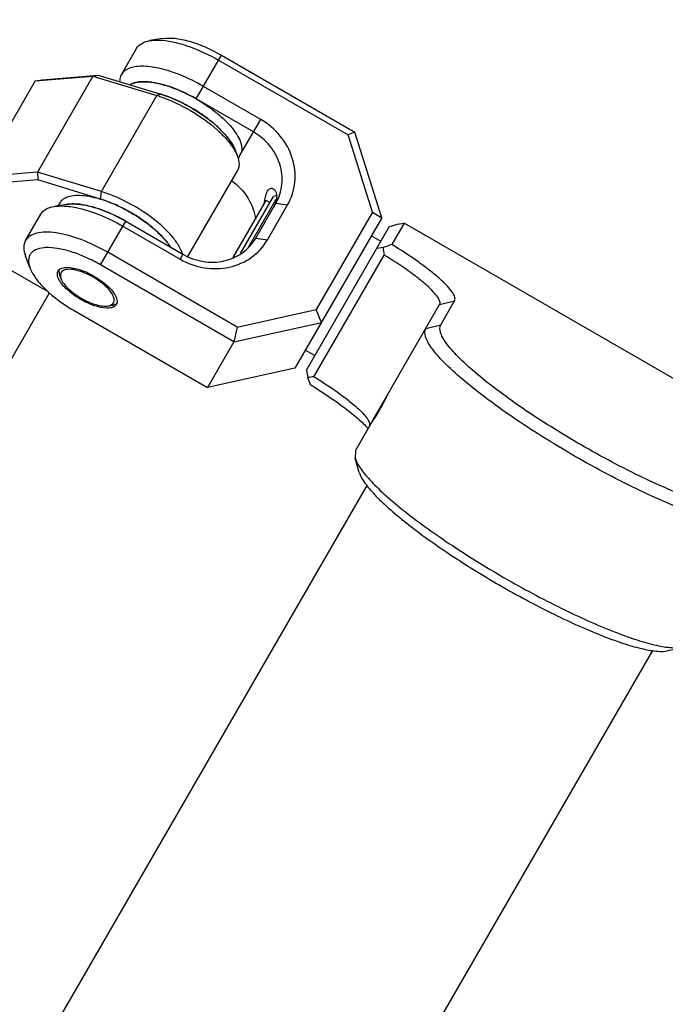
# Model space of a CAD drawing. Header units: millimetres. Extents: x 0 to 12710, y 0 to 5940.
# Tile 119 of 241: x 1707 to 1766, y 2451 to 2541. Entities that reach past the tile are written whole.
import ezdxf

# ---------------------------------------------------------------- set-up
doc = ezdxf.new("R2010")
doc.units = ezdxf.units.MM
doc.header["$LTSCALE"] = 231.275
doc.layers.get('0').update_dxf_attribs({"linetype": 'CONTINUOUS'})
for name, color, linetype in [('2ND_ARM_V2_PITCH_ABL237', 7, 'CONTINUOUS'), ('A2200202_ABL239', 7, 'CONTINUOUS'), ('A2300201_ABL241', 7, 'CONTINUOUS'), ('CSHCS-BR-M4-10_203_PBL275', 7, 'CONTINUOUS'), ('FWSRM-D10-V4-E2-T2_5_PBL276', 7, 'CONTINUOUS'), ('M2200201_PBL240', 7, 'CONTINUOUS'), ('M2200301_PBL284', 7, 'CONTINUOUS'), ('M2300101_PBL238', 7, 'CONTINUOUS'), ('M2300201_PBL242', 7, 'CONTINUOUS'), ('M2300301_PBL265', 7, 'CONTINUOUS'), ('M2300602_PBL307', 7, 'CONTINUOUS'), ('new_view_13_VBL8', 7, 'CONTINUOUS'), ('WFM_0608_06_2_PBL273', 7, 'CONTINUOUS'), ('WFM_0608_06_2_PBL274', 7, 'CONTINUOUS'), ('WFM_0608_06_2_PBL311', 7, 'CONTINUOUS')]:
    doc.layers.add(name, color=color, linetype=linetype)
doc.styles.get("Standard").update_dxf_attribs({"font": 'malgun.ttf'})
doc.dimstyles.new('DIMSTYLE_2', dxfattribs={"dimtxt": 20, "dimasz": 7.5, "dimexe": 1, "dimexo": 0.5, "dimgap": 4, "dimtad": 1, "dimdec": 1, "dimdsep": 46, "dimtxsty": 'Standard', "dimblk": '_FILLED', "dimblk1": '_FILLED', "dimblk2": '_FILLED', "dimcen": 0.09, "dimclrt": 134, "dimazin": 2, "dimtp": 0.5, "dimtm": 0.5, "dimtfac": 1, "dimtdec": 1, "dimtofl": 0, "dimtmove": 0, "dimatfit": 3, "dimldrblk": '_FILLED', "dimfxl": 0, "dimtolj": 1, "dimarcsym": 0})

# ---------------------------------------------------------------- blocks, each defined once
blk = doc.blocks.new('*D3')
at = {"color": 134}
for p, q in [((1512.4, 2548.23), (1438.989, 2675.381)), ((2007.162, 2312.456), (2067.594, 2312.456))]:
    blk.add_line(p, q, dxfattribs=at)
for start, end in [(60, 120), (0, 60)]:
    blk.add_arc((1648.524, 2312.456), 414.07, start, end, dxfattribs=at)
for points in [[(1447.28, 2676.048), (1441.489, 2671.051), (1448.756, 2673.436)], [(2061.026, 2319.942), (2062.594, 2312.456), (2064.026, 2319.969)]]:
    blk.add_solid(points, dxfattribs=at)
at = {"color": 134, "insert": (1875.559, 2705.692), "char_height": 20, "width": 86.07407, "attachment_point": 2, "rotation": 330, "line_spacing_factor": 0.9}
blk.add_mtext('3-120\\fgdt;{\\fgdt;~}', dxfattribs=at)
blk = doc.blocks.new('_FILLED')
at = {"color": 0, "linetype": 'ByBlock'}
blk.add_solid([(0, 0), (-1, 0.2), (-1, -0.2)], dxfattribs=at)
blk = doc.blocks.new('M2300101_PBL238', base_point=(1723.691, 2523.267))
at = {"layer": 'M2300101_PBL238', "color": 7}
for p, q in [((1720.035, 2539.112), (1718.885, 2538.92)), ((1716.291, 2535.831), (1717.666, 2538.212)), ((1725.386, 2537.585), (1737.51, 2530.585)), ((1725.128, 2537.137), (1736.894, 2530.344)), ((1728.949, 2531.756), (1723.753, 2534.756)), ((1728.291, 2530.616), (1723.095, 2533.616)), ((1737.51, 2530.585), (1736.894, 2530.344)), ((1739.101, 2523.34), (1736.894, 2530.344)), ((1739.957, 2522.822), (1737.51, 2530.585)), ((1711.328, 2524.032), (1710.178, 2523.839)), ((1728.497, 2520.972), (1730.33, 2524.147)), ((1729.563, 2520.819), (1731.396, 2523.994)), ((1707.584, 2520.75), (1708.959, 2523.132)), ((1739.101, 2523.34), (1733.982, 2514.473)), ((1739.101, 2523.34), (1739.957, 2522.822)), ((1716.679, 2522.504), (1721.875, 2519.504)), ((1739.957, 2522.822), (1732.058, 2509.141)), ((1716.421, 2522.057), (1721.617, 2519.057)), ((1726.812, 2512.882), (1715.046, 2519.675)), ((1707.989, 2518.249), (1707.581, 2519.341)), ((1726.512, 2511.535), (1714.388, 2518.535)), ((1711.988, 2514.378), (1724.112, 2507.378)), ((1726.812, 2512.882), (1733.982, 2514.473)), ((1734.458, 2513.298), (1733.982, 2514.473)), ((1726.512, 2511.535), (1734.458, 2513.298)), ((1726.812, 2512.882), (1726.512, 2511.535)), ((1726.512, 2511.535), (1724.112, 2507.378)), ((1732.058, 2509.141), (1724.112, 2507.378))]:
    blk.add_line(p, q, dxfattribs=at)
at = {"layer": 'M2300101_PBL238', "color": 2}
for p, q in [((1723.095, 2533.616), (1725.386, 2537.585)), ((1727.091, 2528.538), (1728.949, 2531.756)), ((1730.33, 2524.147), (1731.396, 2523.994)), ((1714.388, 2518.535), (1716.679, 2522.504)), ((1728.497, 2520.972), (1729.563, 2520.819)), ((1721.875, 2519.504), (1721.617, 2519.057))]:
    blk.add_line(p, q, dxfattribs=at)
at = {"layer": 'M2300101_PBL238', "color": 7}
for centre, radius, start, end in [((1717.791, 2533.737), 1.376, 117.86903, 121.44357), ((1717.852, 2533.619), 1.509, 114.17456, 117.86168), ((1718.274, 2531.798), 3.388, 93.53475, 95.5441), ((1718.122, 2528.551), 6.645, 81.08412, 82.21915), ((1717.254, 2524.753), 10.545, 72.55918, 73.22378), ((1716.162, 2521.796), 13.699, 65.86068, 66.21135), ((1715.773, 2520.951), 14.629, 59.96602, 65.82321), ((1728.306, 2524.868), 2.108, 340.68173, 342.89333)]:
    blk.add_arc(centre, radius, start, end, dxfattribs=at)
for points, knots in [([(1720.035, 2539.112), (1720.392, 2539.172), (1721.216, 2539.157), (1723.058, 2538.756), (1724.461, 2538.119), (1725.386, 2537.585)], [0, 0, 0, 0, 0.192445, 0.431857, 1, 1, 1, 1]), ([(1717.666, 2538.212), (1717.774, 2538.401), (1718.15, 2538.742), (1718.624, 2538.876), (1718.885, 2538.92)], [0, 0, 0, 0, 0.451066, 1, 1, 1, 1]), ([(1718.885, 2538.92), (1718.968, 2538.934), (1719.338, 2538.981), (1719.713, 2538.974), (1719.999, 2538.951)], [0, 0, 0, 0, 0.228344, 1, 1, 1, 1]), ([(1719.999, 2538.951), (1720.832, 2538.883), (1722.619, 2538.413), (1724.273, 2537.631), (1725.128, 2537.137)], [0, 0, 0, 0, 0.458761, 1, 1, 1, 1]), ([(1721.472, 2535.855), (1720.892, 2536.08), (1719.802, 2536.427), (1718.451, 2536.624), (1717.533, 2536.56), (1716.862, 2536.393), (1716.439, 2536.087), (1716.291, 2535.831)], [0, 0, 0, 0, 0.339423, 0.62244, 0.738944, 0.838814, 1, 1, 1, 1]), ([(1716.291, 2535.831), (1716.264, 2535.785), (1716.167, 2535.586), (1716.131, 2535.36), (1716.131, 2535.193)], [0, 0, 0, 0, 0.241272, 1, 1, 1, 1]), ([(1723.753, 2534.756), (1723.567, 2534.863), (1722.828, 2535.272), (1722.059, 2535.628), (1721.472, 2535.855)], [0, 0, 0, 0, 0.254229, 1, 1, 1, 1]), ([(1717.946, 2535.171), (1717.88, 2535.164), (1717.637, 2535.133), (1717.397, 2535.069), (1717.235, 2534.996)], [0, 0, 0, 0, 0.273183, 1, 1, 1, 1]), ([(1719.021, 2535.135), (1718.936, 2535.147), (1718.619, 2535.184), (1718.298, 2535.194), (1718.065, 2535.18)], [0, 0, 0, 0, 0.268608, 1, 1, 1, 1]), ([(1720.298, 2534.849), (1720.199, 2534.879), (1719.822, 2534.987), (1719.437, 2535.071), (1719.151, 2535.116)], [0, 0, 0, 0, 0.262648, 1, 1, 1, 1]), ([(1721.688, 2534.331), (1721.581, 2534.378), (1721.163, 2534.556), (1720.736, 2534.712), (1720.415, 2534.813)], [0, 0, 0, 0, 0.257366, 1, 1, 1, 1]), ([(1731.396, 2523.994), (1731.755, 2524.615), (1732.211, 2526.051), (1731.951, 2528.31), (1730.829, 2530.349), (1729.623, 2531.367), (1728.949, 2531.756)], [0, 0, 0, 0, 0.239879, 0.485783, 0.74001, 1, 1, 1, 1]), ([(1730.33, 2524.147), (1730.629, 2524.665), (1731.009, 2525.862), (1730.793, 2527.744), (1729.858, 2529.444), (1728.852, 2530.292), (1728.291, 2530.616)], [0, 0, 0, 0, 0.239879, 0.485783, 0.74001, 1, 1, 1, 1]), ([(1726.316, 2526.187), (1726.899, 2525.774), (1727.898, 2524.724), (1728.387, 2523.352), (1728.468, 2522.664)], [0, 0, 0, 0, 0.507826, 1, 1, 1, 1]), ([(1729.326, 2524.434), (1729.342, 2524.517), (1729.402, 2524.795), (1729.48, 2525.075), (1729.58, 2525.249)], [0, 0, 0, 0, 0.297668, 1, 1, 1, 1]), ([(1729.58, 2525.249), (1729.637, 2525.348), (1729.778, 2525.53), (1730.013, 2525.505), (1730.089, 2525.461)], [0, 0, 0, 0, 0.564831, 1, 1, 1, 1]), ([(1730.089, 2525.461), (1730.157, 2525.422), (1730.46, 2525.095), (1730.424, 2524.582), (1730.321, 2524.248)], [0, 0, 0, 0, 0.18324, 1, 1, 1, 1]), ([(1711.328, 2524.032), (1711.395, 2524.043), (1711.689, 2524.081), (1711.987, 2524.079), (1712.215, 2524.064)], [0, 0, 0, 0, 0.229573, 1, 1, 1, 1]), ([(1712.215, 2524.064), (1712.938, 2524.014), (1714.494, 2523.612), (1715.934, 2522.934), (1716.679, 2522.504)], [0, 0, 0, 0, 0.457173, 1, 1, 1, 1]), ([(1730.295, 2524.171), (1730.283, 2524.136), (1730.229, 2523.992), (1730.16, 2523.852), (1730.101, 2523.75)], [0, 0, 0, 0, 0.236307, 1, 1, 1, 1]), ([(1708.959, 2523.132), (1709.067, 2523.32), (1709.443, 2523.661), (1709.917, 2523.795), (1710.178, 2523.839)], [0, 0, 0, 0, 0.451066, 1, 1, 1, 1]), ([(1710.178, 2523.839), (1710.261, 2523.853), (1710.631, 2523.9), (1711.006, 2523.894), (1711.292, 2523.87)], [0, 0, 0, 0, 0.228344, 1, 1, 1, 1]), ([(1711.292, 2523.87), (1711.362, 2523.865), (1711.657, 2523.836), (1711.95, 2523.788), (1712.171, 2523.744)], [0, 0, 0, 0, 0.238573, 1, 1, 1, 1]), ([(1712.171, 2523.744), (1712.881, 2523.602), (1714.347, 2523.135), (1715.724, 2522.459), (1716.421, 2522.057)], [0, 0, 0, 0, 0.473351, 1, 1, 1, 1]), ([(1715.046, 2519.675), (1714.27, 2520.123), (1712.752, 2520.854), (1710.813, 2521.42), (1709.437, 2521.535), (1708.624, 2521.456), (1707.979, 2521.212), (1707.678, 2520.913), (1707.584, 2520.75)], [0, 0, 0, 0, 0.334422, 0.626915, 0.747424, 0.847959, 0.929993, 1, 1, 1, 1]), ([(1707.584, 2520.75), (1707.475, 2520.562), (1707.367, 2520.066), (1707.488, 2519.589), (1707.581, 2519.341)], [0, 0, 0, 0, 0.451066, 1, 1, 1, 1]), ([(1721.617, 2519.057), (1722.291, 2518.668), (1723.776, 2518.132), (1726.102, 2518.18), (1728.189, 2519.084), (1729.204, 2520.197), (1729.563, 2520.819)], [0, 0, 0, 0, 0.25999, 0.514217, 0.760121, 1, 1, 1, 1]), ([(1721.875, 2519.504), (1722.437, 2519.18), (1723.674, 2518.733), (1725.613, 2518.773), (1727.352, 2519.527), (1728.198, 2520.454), (1728.497, 2520.972)], [0, 0, 0, 0, 0.25999, 0.514217, 0.760121, 1, 1, 1, 1]), ([(1714.388, 2518.535), (1713.954, 2518.786), (1713.084, 2519.232), (1711.78, 2519.74), (1710.551, 2520.046), (1709.319, 2520.169), (1708.243, 2519.922), (1707.901, 2519.299), (1707.818, 2518.844), (1707.902, 2518.483), (1707.989, 2518.249)], [0, 0, 0, 0, 0.185631, 0.361443, 0.518562, 0.650321, 0.830682, 0.868142, 0.907351, 1, 1, 1, 1]), ([(1707.989, 2518.249), (1708.116, 2517.91), (1708.541, 2517.204), (1709.809, 2515.809), (1711.062, 2514.913), (1711.988, 2514.378)], [0, 0, 0, 0, 0.192445, 0.431857, 1, 1, 1, 1]), ([(1710.48, 2517.64), (1710.477, 2517.672), (1710.474, 2517.788), (1710.504, 2517.908), (1710.547, 2517.982)], [0, 0, 0, 0, 0.269905, 1, 1, 1, 1]), ([(1710.864, 2518.234), (1711.036, 2518.299), (1711.473, 2518.337), (1712.489, 2518.165), (1713.276, 2517.815), (1713.798, 2517.513)], [0, 0, 0, 0, 0.178512, 0.414058, 1, 1, 1, 1]), ([(1710.611, 2517.218), (1710.597, 2517.245), (1710.549, 2517.349), (1710.512, 2517.458), (1710.495, 2517.539)], [0, 0, 0, 0, 0.269756, 1, 1, 1, 1]), ([(1712.578, 2515.4), (1712.142, 2515.652), (1711.407, 2516.175), (1710.788, 2516.861), (1710.611, 2517.218)], [0, 0, 0, 0, 0.558378, 1, 1, 1, 1]), ([(1713.798, 2517.513), (1714.32, 2517.212), (1715.017, 2516.705), (1715.674, 2515.912), (1715.86, 2515.514), (1715.889, 2515.333)], [0, 0, 0, 0, 0.585942, 0.821488, 1, 1, 1, 1]), ([(1714.966, 2514.602), (1714.585, 2514.61), (1713.748, 2514.811), (1712.98, 2515.168), (1712.578, 2515.4)], [0, 0, 0, 0, 0.451283, 1, 1, 1, 1]), ([(1715.472, 2514.666), (1715.447, 2514.657), (1715.337, 2514.626), (1715.223, 2514.611), (1715.136, 2514.605)], [0, 0, 0, 0, 0.231131, 1, 1, 1, 1]), ([(1715.829, 2514.932), (1715.787, 2514.858), (1715.698, 2514.772), (1715.595, 2514.717), (1715.567, 2514.703)], [0, 0, 0, 0, 0.730095, 1, 1, 1, 1])]:
    blk.add_open_spline(points, degree=3, knots=knots, dxfattribs=at)
for points in [[(1729.267, 2524.113), (1729.286, 2524.22), (1729.305, 2524.327), (1729.326, 2524.434)], [(1710.547, 2517.982), (1710.571, 2518.025), (1710.603, 2518.064), (1710.639, 2518.098)], [(1710.639, 2518.098), (1710.664, 2518.121), (1710.69, 2518.141), (1710.719, 2518.16)], [(1710.719, 2518.16), (1710.764, 2518.19), (1710.814, 2518.214), (1710.864, 2518.234)], [(1710.495, 2517.539), (1710.488, 2517.573), (1710.483, 2517.606), (1710.48, 2517.64)], [(1715.883, 2515.07), (1715.872, 2515.022), (1715.854, 2514.975), (1715.829, 2514.932)], [(1715.898, 2515.17), (1715.896, 2515.136), (1715.891, 2515.103), (1715.883, 2515.07)], [(1715.889, 2515.333), (1715.897, 2515.279), (1715.901, 2515.224), (1715.898, 2515.17)], [(1715.136, 2514.605), (1715.079, 2514.602), (1715.023, 2514.601), (1714.966, 2514.602)], [(1715.567, 2514.703), (1715.536, 2514.689), (1715.504, 2514.676), (1715.472, 2514.666)]]:
    blk.add_open_spline(points, degree=3, dxfattribs=at)
blk = doc.blocks.new('CSHCS-BR-M4-10_203_PBL275', base_point=(1728.107, 2521.798))
at = {"layer": 'CSHCS-BR-M4-10_203_PBL275', "color": 7}
for p in [(1726.434, 2519.2), (1729.78, 2524.196)]:
    blk.add_line(p, (1729.434, 2524.396), dxfattribs=at)
blk = doc.blocks.new('FWSRM-D10-V4-E2-T2_5_PBL276', base_point=(1728.746, 2522.199))
at = {"layer": 'FWSRM-D10-V4-E2-T2_5_PBL276', "color": 7}
for p, q in [((1730.385, 2524.833), (1730.105, 2524.758)), ((1727.106, 2519.564), (1730.105, 2524.758)), ((1727.845, 2520.143), (1730.365, 2524.509))]:
    blk.add_line(p, q, dxfattribs=at)
blk = doc.blocks.new('M2300602_PBL307', base_point=(1713.25, 2516.457))
at = {"layer": 'M2300602_PBL307', "color": 7}
for p, q in [((1710.805, 2517.278), (1710.683, 2517.606)), ((1715.091, 2514.804), (1715.436, 2514.862))]:
    blk.add_line(p, q, dxfattribs=at)
for points, knots in [([(1710.616, 2517.989), (1710.614, 2517.96), (1710.614, 2517.829), (1710.647, 2517.7), (1710.683, 2517.606)], [0, 0, 0, 0, 0.226946, 1, 1, 1, 1]), ([(1713.738, 2517.409), (1713.433, 2517.585), (1712.819, 2517.874), (1711.893, 2518.161), (1710.993, 2518.155), (1710.806, 2517.832)], [0, 0, 0, 0, 0.340666, 0.638672, 1, 1, 1, 1]), ([(1710.745, 2517.612), (1710.743, 2517.586), (1710.745, 2517.472), (1710.774, 2517.36), (1710.805, 2517.278)], [0, 0, 0, 0, 0.227609, 1, 1, 1, 1]), ([(1710.805, 2517.278), (1710.863, 2517.123), (1711.058, 2516.799), (1711.64, 2516.16), (1712.614, 2515.462), (1713.705, 2514.968), (1714.549, 2514.784), (1714.927, 2514.776), (1715.091, 2514.804)], [0, 0, 0, 0, 0.096207, 0.215915, 0.5, 0.784085, 0.903793, 1, 1, 1, 1]), ([(1715.57, 2515.082), (1715.756, 2515.405), (1715.311, 2516.188), (1714.599, 2516.846), (1714.043, 2517.233), (1713.738, 2517.409)], [0, 0, 0, 0, 0.361328, 0.659334, 1, 1, 1, 1]), ([(1715.436, 2514.862), (1715.471, 2514.868), (1715.598, 2514.894), (1715.723, 2514.943), (1715.801, 2514.996)], [0, 0, 0, 0, 0.276261, 1, 1, 1, 1]), ([(1715.091, 2514.804), (1715.122, 2514.809), (1715.233, 2514.832), (1715.341, 2514.874), (1715.41, 2514.919)], [0, 0, 0, 0, 0.275292, 1, 1, 1, 1])]:
    blk.add_open_spline(points, degree=3, knots=knots, dxfattribs=at)
for points in [[(1710.634, 2518.097), (1710.625, 2518.062), (1710.619, 2518.025), (1710.616, 2517.989)], [(1710.806, 2517.832), (1710.768, 2517.766), (1710.748, 2517.688), (1710.745, 2517.612)], [(1715.41, 2514.919), (1715.474, 2514.96), (1715.531, 2515.016), (1715.57, 2515.082)], [(1715.801, 2514.996), (1715.831, 2515.016), (1715.859, 2515.039), (1715.885, 2515.065)]]:
    blk.add_open_spline(points, degree=3, dxfattribs=at)
blk = doc.blocks.new('2ND_ARM_V2_PITCH_ABL237', base_point=(1758.524, 2502.981))
at = {"layer": 'CSHCS-BR-M4-10_203_PBL275'}
blk.add_blockref('CSHCS-BR-M4-10_203_PBL275', (1728.107, 2521.798), dxfattribs=at)
at = {"layer": 'FWSRM-D10-V4-E2-T2_5_PBL276'}
blk.add_blockref('FWSRM-D10-V4-E2-T2_5_PBL276', (1728.746, 2522.199), dxfattribs=at)
at = {"layer": 'M2300101_PBL238'}
blk.add_blockref('M2300101_PBL238', (1723.691, 2523.267), dxfattribs=at)
at = {"layer": 'M2300602_PBL307'}
blk.add_blockref('M2300602_PBL307', (1713.25, 2516.457), dxfattribs=at)
blk = doc.blocks.new('M2200201_PBL240', base_point=(1758.521, 2502.867))
at = {"layer": 'M2200201_PBL240', "color": 7}
for p, q in [((1740.626, 2521.982), (1741.352, 2522.238)), ((1741.984, 2522.332), (1740.858, 2520.383)), ((1741.352, 2522.238), (1741.984, 2522.332)), ((1783.553, 2498.332), (1741.984, 2522.332)), ((1733.115, 2508.972), (1740.626, 2521.982)), ((1740.063, 2520.108), (1739.501, 2520.032)), ((1733.787, 2508.37), (1740.172, 2519.431)), ((1745.306, 2513.087), (1746.566, 2515.269)), ((1740.387, 2506.567), (1745.208, 2514.918)), ((1733.115, 2508.972), (1733.236, 2508.284)), ((1739.159, 2504.44), (1740.339, 2506.483)), ((1739.148, 2504.421), (1737.563, 2501.675)), ((1739.149, 2504.42), (1739.159, 2504.44)), ((1738.837, 2504.156), (1738.823, 2503.857)), ((1737.563, 2501.675), (1737.529, 2500.978)), ((1737.905, 2499.667), (1737.529, 2500.978)), ((1775.145, 2498.769), (1773.885, 2496.587)), ((1782.427, 2496.383), (1783.553, 2498.332)), ((1783.787, 2497.738), (1783.553, 2498.332)), ((1775.519, 2497.418), (1770.698, 2489.067)), ((1783.928, 2496.982), (1783.787, 2497.738)), ((1776.417, 2483.972), (1783.928, 2496.982)), ((1781.945, 2495.313), (1775.56, 2484.252)), ((1782.802, 2495.032), (1782.587, 2495.557)), ((1769.47, 2486.94), (1770.649, 2488.983)), ((1769.459, 2486.921), (1767.874, 2484.175)), ((1769.134, 2486.357), (1769.385, 2486.519)), ((1769.47, 2486.94), (1769.458, 2486.922)), ((1765.964, 2483.468), (1767.287, 2483.797)), ((1767.287, 2483.797), (1767.874, 2484.175)), ((1775.76, 2483.733), (1776.417, 2483.972))]:
    blk.add_line(p, q, dxfattribs=at)
at = {"layer": 'M2200201_PBL240', "color": 2}
for p, q in [((1745.208, 2514.918), (1746.566, 2515.269)), ((1743.949, 2512.736), (1745.306, 2513.087)), ((1775.519, 2497.418), (1775.145, 2498.769)), ((1774.259, 2495.236), (1773.885, 2496.587))]:
    blk.add_line(p, q, dxfattribs=at)
at = {"layer": 'M2200201_PBL240', "color": 7}
for centre, radius, start, end in [((1801.205, 2344.57), 185.881, 108.94448, 109.2039), ((1765.777, 2523.922), 25.996, 188.43567, 189.94831), ((1735.658, 2494.589), 13.908, 97.73306, 100.02825), ((1629.162, 2468.075), 111.571, 20.75932, 21.12393), ((1724.623, 2513.98), 17.403, 330.1301, 330.47076), ((1599.996, 2460.739), 185.881, 10.7961, 11.05552), ((1773.032, 2519.733), 25.996, 290.05169, 291.56433), ((1792.976, 2373.498), 111.571, 98.87607, 99.24068), ((1762.689, 2478.982), 13.908, 19.97175, 22.26694)]:
    blk.add_arc(centre, radius, start, end, dxfattribs=at)
for points, knots in [([(1746.566, 2515.269), (1746.619, 2515.361), (1746.604, 2515.664), (1746.336, 2516.104), (1745.873, 2516.661), (1745.193, 2517.307), (1744.323, 2518.029), (1742.883, 2519.102), (1741.696, 2519.875), (1740.858, 2520.383)], [0, 0, 0, 0, 0.040503, 0.103882, 0.195849, 0.315787, 0.460793, 0.626647, 1, 1, 1, 1]), ([(1745.208, 2514.918), (1745.255, 2514.999), (1745.242, 2515.267), (1745.006, 2515.655), (1744.597, 2516.147), (1743.997, 2516.716), (1743.229, 2517.354), (1741.959, 2518.3), (1740.911, 2518.982), (1740.172, 2519.431)], [0, 0, 0, 0, 0.040503, 0.103883, 0.195849, 0.315787, 0.460793, 0.626647, 1, 1, 1, 1]), ([(1774.259, 2495.236), (1774.139, 2495.028), (1773.711, 2494.828), (1773.091, 2494.778), (1772.124, 2494.828), (1770.622, 2495.153), (1768.514, 2495.822), (1766.047, 2496.797), (1763.311, 2498.04), (1760.412, 2499.506), (1757.461, 2501.139), (1754.57, 2502.878), (1751.851, 2504.656), (1749.407, 2506.404), (1747.329, 2508.053), (1745.696, 2509.544), (1744.664, 2510.683), (1744.136, 2511.495), (1743.87, 2512.057), (1743.828, 2512.528), (1743.949, 2512.736)], [0, 0, 0, 0, 0.019725, 0.033971, 0.051835, 0.098728, 0.159828, 0.233271, 0.316508, 0.406522, 0.5, 0.593478, 0.683492, 0.766729, 0.840172, 0.901272, 0.948165, 0.966029, 0.980275, 1, 1, 1, 1]), ([(1773.885, 2496.587), (1773.771, 2496.39), (1773.368, 2496.202), (1772.783, 2496.155), (1771.871, 2496.203), (1770.455, 2496.508), (1768.468, 2497.139), (1766.141, 2498.059), (1763.562, 2499.23), (1760.828, 2500.612), (1758.046, 2502.153), (1755.32, 2503.792), (1752.757, 2505.468), (1750.452, 2507.117), (1748.493, 2508.672), (1746.953, 2510.077), (1745.98, 2511.151), (1745.482, 2511.917), (1745.231, 2512.447), (1745.193, 2512.89), (1745.306, 2513.087)], [0, 0, 0, 0, 0.019725, 0.033971, 0.051835, 0.098728, 0.159828, 0.233271, 0.316508, 0.406522, 0.5, 0.593478, 0.683492, 0.766729, 0.840172, 0.901272, 0.948165, 0.966029, 0.980275, 1, 1, 1, 1]), ([(1733.787, 2508.37), (1734.434, 2507.977), (1735.623, 2507.209), (1737.154, 2506.065), (1738.15, 2505.172), (1738.653, 2504.548), (1738.802, 2504.278), (1738.837, 2504.156)], [0, 0, 0, 0, 0.341668, 0.638362, 0.863072, 0.942781, 1, 1, 1, 1]), ([(1733.49, 2507.621), (1734.565, 2506.968), (1736.049, 2505.988), (1737.747, 2504.624), (1738.415, 2503.986), (1738.68, 2503.682)], [0, 0, 0, 0, 0.577539, 0.814523, 1, 1, 1, 1]), ([(1740.342, 2506.483), (1740.31, 2506.422), (1740.123, 2506.059), (1739.933, 2505.697), (1739.766, 2505.402)], [0, 0, 0, 0, 0.170345, 1, 1, 1, 1]), ([(1740.387, 2506.567), (1740.384, 2506.563), (1740.369, 2506.535), (1740.354, 2506.507), (1740.342, 2506.483)], [0, 0, 0, 0, 0.17688, 1, 1, 1, 1]), ([(1739.714, 2505.313), (1739.667, 2505.231), (1739.513, 2504.967), (1739.351, 2504.707), (1739.231, 2504.531)], [0, 0, 0, 0, 0.307623, 1, 1, 1, 1]), ([(1739.231, 2504.531), (1739.22, 2504.515), (1739.201, 2504.488), (1739.176, 2504.449), (1739.16, 2504.436), (1739.152, 2504.419), (1739.15, 2504.421)], [0, 0, 0, 0, 0.431037, 0.744142, 0.934654, 1, 1, 1, 1]), ([(1737.529, 2500.978), (1737.619, 2500.662), (1738.026, 2499.958), (1738.926, 2498.884), (1740.224, 2497.628), (1742.584, 2495.641), (1746.209, 2493.045), (1751.054, 2490.043), (1756.077, 2487.348), (1760.137, 2485.507), (1763.038, 2484.457), (1764.775, 2483.961), (1766.155, 2483.718), (1766.968, 2483.718), (1767.287, 2483.797)], [0, 0, 0, 0, 0.028095, 0.068095, 0.119777, 0.182035, 0.33147, 0.5, 0.66853, 0.817965, 0.880223, 0.931905, 0.971905, 1, 1, 1, 1]), ([(1737.905, 2499.667), (1737.991, 2499.369), (1738.374, 2498.705), (1739.223, 2497.693), (1740.447, 2496.508), (1742.672, 2494.635), (1746.09, 2492.187), (1750.658, 2489.357), (1755.393, 2486.816), (1759.222, 2485.08), (1761.957, 2484.09), (1763.595, 2483.622), (1764.896, 2483.393), (1765.663, 2483.393), (1765.964, 2483.468)], [0, 0, 0, 0, 0.028095, 0.068095, 0.119777, 0.182035, 0.33147, 0.5, 0.66853, 0.817965, 0.880223, 0.931905, 0.971905, 1, 1, 1, 1]), ([(1782.427, 2496.383), (1781.569, 2496.854), (1780.306, 2497.496), (1778.657, 2498.206), (1777.596, 2498.599), (1776.697, 2498.865), (1775.983, 2498.988), (1775.468, 2499), (1775.198, 2498.861), (1775.145, 2498.769)], [0, 0, 0, 0, 0.373353, 0.539207, 0.684213, 0.804151, 0.896118, 0.959497, 1, 1, 1, 1]), ([(1781.945, 2495.313), (1781.188, 2495.728), (1780.073, 2496.295), (1778.618, 2496.922), (1777.682, 2497.268), (1776.889, 2497.503), (1776.259, 2497.611), (1775.805, 2497.622), (1775.566, 2497.499), (1775.519, 2497.418)], [0, 0, 0, 0, 0.373353, 0.539207, 0.684213, 0.804151, 0.896117, 0.959497, 1, 1, 1, 1]), ([(1770.654, 2488.995), (1770.659, 2489.003), (1770.674, 2489.027), (1770.689, 2489.051), (1770.698, 2489.067)], [0, 0, 0, 0, 0.318543, 1, 1, 1, 1]), ([(1769.5, 2487.021), (1769.566, 2487.161), (1769.917, 2487.838), (1770.329, 2488.481), (1770.654, 2488.995)], [0, 0, 0, 0, 0.202215, 1, 1, 1, 1]), ([(1769.385, 2486.519), (1769.508, 2486.55), (1769.816, 2486.556), (1770.608, 2486.432), (1771.88, 2486.016), (1773.637, 2485.262), (1774.896, 2484.616), (1775.56, 2484.252)], [0, 0, 0, 0, 0.057219, 0.136928, 0.361638, 0.658332, 1, 1, 1, 1]), ([(1769.458, 2486.922), (1769.45, 2486.927), (1769.488, 2486.971), (1769.489, 2486.997), (1769.5, 2487.021)], [0, 0, 0, 0, 0.255089, 1, 1, 1, 1]), ([(1768.979, 2486.16), (1769.375, 2486.088), (1770.267, 2485.833), (1772.324, 2485.042), (1773.938, 2484.236), (1775.059, 2483.621)], [0, 0, 0, 0, 0.183066, 0.419526, 1, 1, 1, 1])]:
    blk.add_open_spline(points, degree=3, knots=knots, dxfattribs=at)
at = {"layer": 'M2200201_PBL240', "color": 134}
for points in [[(1739.783, 2505.394), (1739.843, 2505.5), (1739.963, 2505.718), (1740.123, 2506.022), (1740.264, 2506.298), (1740.38, 2506.528), (1740.467, 2506.701), (1740.499, 2506.762), (1740.51, 2506.78)], [(1739.036, 2504.228), (1739.026, 2504.209), (1739.018, 2504.192), (1739.06, 2504.242), (1739.147, 2504.363), (1739.273, 2504.549), (1739.426, 2504.787), (1739.603, 2505.08), (1739.723, 2505.287), (1739.783, 2505.394)], [(1769.338, 2486.713), (1769.341, 2486.717), (1769.344, 2486.721), (1769.347, 2486.728)]]:
    blk.add_open_spline(points, degree=3, dxfattribs=at)
blk.add_open_spline([(1770.821, 2489.28), (1770.81, 2489.262), (1770.774, 2489.204), (1770.668, 2489.041), (1770.527, 2488.826), (1770.358, 2488.565), (1770.175, 2488.275), (1769.981, 2487.955), (1769.802, 2487.645), (1769.638, 2487.345), (1769.508, 2487.093), (1769.409, 2486.891), (1769.348, 2486.755), (1769.328, 2486.701), (1769.334, 2486.706), (1769.338, 2486.713)], degree=3, knots=[0, 0, 0, 0, 0.078947, 0.157895, 0.236842, 0.315789, 0.394737, 0.473684, 0.552632, 0.631579, 0.710526, 0.789474, 0.868421, 0.947368, 1, 1, 1, 1], dxfattribs=at)
blk = doc.blocks.new('M2200301_PBL284', base_point=(1727.116, 2448.581))
at = {"layer": 'M2200301_PBL284', "color": 7}
for p, q in [((1689.642, 2413.674), (1738.609, 2498.487)), ((1715.623, 2398.674), (1764.59, 2483.487))]:
    blk.add_line(p, q, dxfattribs=at)
blk = doc.blocks.new('WFM_0608_06_2_PBL311', base_point=(1736.441, 2515.731))
at = {"layer": 'WFM_0608_06_2_PBL311', "color": 7}
for p, q in [((1739.008, 2521.178), (1739.874, 2520.678)), ((1733.008, 2510.785), (1733.874, 2510.285))]:
    blk.add_line(p, q, dxfattribs=at)
blk = doc.blocks.new('A2200202_ABL239', base_point=(1726.732, 2442.247))
at = {"layer": 'M2200201_PBL240'}
blk.add_blockref('M2200201_PBL240', (1758.521, 2502.867), dxfattribs=at)
at = {"layer": 'M2200301_PBL284'}
blk.add_blockref('M2200301_PBL284', (1727.116, 2448.581), dxfattribs=at)
at = {"layer": 'WFM_0608_06_2_PBL311'}
blk.add_blockref('WFM_0608_06_2_PBL311', (1736.441, 2515.731), dxfattribs=at)
blk = doc.blocks.new('M2300201_PBL242', base_point=(1713.83, 2525.927))
at = {"layer": 'M2300201_PBL242', "color": 7}
for p, q in [((1708.458, 2535.265), (1713.708, 2535.698)), ((1713.708, 2535.698), (1708.668, 2526.967)), ((1709.094, 2535.365), (1714.181, 2535.785)), ((1713.708, 2535.698), (1714.181, 2535.785)), ((1713.708, 2535.698), (1719.519, 2533.922)), ((1714.181, 2535.785), (1719.878, 2534.044)), ((1708.458, 2535.265), (1700.675, 2521.784)), ((1708.458, 2535.265), (1709.094, 2535.365)), ((1726.635, 2528.952), (1726.84, 2528.406)), ((1708.668, 2526.967), (1703.418, 2526.534)), ((1708.668, 2526.967), (1708.682, 2526.26)), ((1714.478, 2525.191), (1708.668, 2526.967)), ((1722.339, 2519.306), (1726.837, 2527.097)), ((1703.595, 2525.841), (1700.879, 2521.137)), ((1703.418, 2526.534), (1703.595, 2525.841)), ((1708.682, 2526.26), (1703.595, 2525.841)), ((1714.379, 2524.519), (1708.682, 2526.26)), ((1700.675, 2521.784), (1700.727, 2521.374)), ((1700.727, 2521.374), (1700.879, 2521.137)), ((1700.879, 2521.137), (1709.657, 2516.07))]:
    blk.add_line(p, q, dxfattribs=at)
at = {"layer": 'M2300201_PBL242', "color": 2}
for p, q in [((1714.478, 2525.191), (1719.519, 2533.922)), ((1719.878, 2534.044), (1719.519, 2533.922)), ((1714.379, 2524.519), (1714.478, 2525.191))]:
    blk.add_line(p, q, dxfattribs=at)
at = {"layer": 'M2300201_PBL242', "color": 7}
for centre, radius, start, end in [((1716.139, 2522.866), 11.561, 72.11024, 73.00033), ((1716.008, 2522.459), 11.988, 71.6306, 72.11282), ((1717.231, 2522.183), 11.608, 47.00086, 47.88558), ((1711.297, 2514.437), 10.542, 72.55803, 73.003), ((1710.21, 2511.485), 13.69, 65.87692, 66.22376), ((1709.829, 2510.659), 14.599, 59.95969, 65.83537), ((1709.862, 2510.674), 14.57, 54.156, 60.04594), ((1710.365, 2511.381), 13.703, 53.79026, 54.12581), ((1712.388, 2513.813), 10.537, 46.78691, 47.43154), ((1715.237, 2516.457), 6.647, 37.78534, 38.90947)]:
    blk.add_arc(centre, radius, start, end, dxfattribs=at)
for points, knots in [([(1719.786, 2533.837), (1720.749, 2533.517), (1722.598, 2532.651), (1724.265, 2531.472), (1725.016, 2530.793)], [0, 0, 0, 0, 0.500928, 1, 1, 1, 1]), ([(1719.878, 2534.044), (1720.107, 2533.974), (1721.064, 2533.645), (1721.981, 2533.202), (1722.649, 2532.815)], [0, 0, 0, 0, 0.237296, 1, 1, 1, 1]), ([(1722.649, 2532.815), (1723.571, 2532.281), (1724.821, 2531.386), (1726.085, 2529.994), (1726.509, 2529.29), (1726.635, 2528.952)], [0, 0, 0, 0, 0.568161, 0.807529, 1, 1, 1, 1]), ([(1725.148, 2530.672), (1725.304, 2530.527), (1725.848, 2529.989), (1726.337, 2529.384), (1726.607, 2528.902)], [0, 0, 0, 0, 0.27881, 1, 1, 1, 1]), ([(1726.607, 2528.902), (1726.63, 2528.86), (1726.717, 2528.699), (1726.792, 2528.532), (1726.84, 2528.406)], [0, 0, 0, 0, 0.262981, 1, 1, 1, 1]), ([(1726.84, 2528.406), (1726.925, 2528.176), (1727.038, 2527.732), (1726.937, 2527.272), (1726.837, 2527.097)], [0, 0, 0, 0, 0.548932, 1, 1, 1, 1]), ([(1721.848, 2519.529), (1721.767, 2519.792), (1721.498, 2520.342), (1720.657, 2521.478), (1719.13, 2522.853), (1716.949, 2524.234), (1715.309, 2524.937), (1714.478, 2525.191)], [0, 0, 0, 0, 0.086346, 0.190579, 0.443109, 0.726624, 1, 1, 1, 1]), ([(1715.73, 2524.013), (1715.623, 2524.06), (1715.205, 2524.238), (1714.778, 2524.394), (1714.457, 2524.495)], [0, 0, 0, 0, 0.257441, 1, 1, 1, 1]), ([(1719.516, 2521.574), (1719.435, 2521.648), (1719.095, 2521.951), (1718.738, 2522.233), (1718.459, 2522.437)], [0, 0, 0, 0, 0.242088, 1, 1, 1, 1]), ([(1720.409, 2520.632), (1720.35, 2520.705), (1720.097, 2521.006), (1719.821, 2521.287), (1719.603, 2521.493)], [0, 0, 0, 0, 0.236862, 1, 1, 1, 1])]:
    blk.add_open_spline(points, degree=3, knots=knots, dxfattribs=at)
blk.add_open_spline([(1720.749, 2520.169), (1720.667, 2520.293), (1720.58, 2520.413), (1720.49, 2520.53)], degree=3, dxfattribs=at)
blk = doc.blocks.new('M2300301_PBL265', base_point=(1687.912, 2486.387))
at = {"layer": 'M2300301_PBL265', "color": 7}
for p, q in [((1666.065, 2459.368), (1701.516, 2520.77)), ((1672.818, 2452.005), (1709.758, 2515.986))]:
    blk.add_line(p, q, dxfattribs=at)
blk = doc.blocks.new('WFM_0608_06_2_PBL273', base_point=(1715.659, 2522.51))
at = {"layer": 'WFM_0608_06_2_PBL273', "color": 7}
blk.add_line((1710.559, 2523.903), (1710.741, 2524.219), dxfattribs=at)
for centre, radius, start, end in [((1711.788, 2521.285), 2.785, 98.22018, 99.60516), ((1711.805, 2521.165), 2.906, 97.64683, 98.22581), ((1711.817, 2521.079), 2.993, 96.92019, 97.64602), ((1711.855, 2520.729), 3.345, 93.53051, 96.8539), ((1711.701, 2517.403), 6.682, 81.09131, 82.21052), ((1710.826, 2513.6), 10.588, 72.56846, 73.21071), ((1709.718, 2510.618), 13.771, 65.87723, 66.21071), ((1709.304, 2509.736), 14.745, 59.98884, 65.80987)]:
    blk.add_arc(centre, radius, start, end, dxfattribs=at)
for points, knots in [([(1710.741, 2524.219), (1710.781, 2524.288), (1710.88, 2524.418), (1711.153, 2524.641), (1711.633, 2524.824), (1712.33, 2524.891), (1713.157, 2524.823), (1714.087, 2524.622), (1715.086, 2524.294), (1716.119, 2523.851), (1716.799, 2523.493), (1717.137, 2523.298)], [0, 0, 0, 0, 0.034368, 0.0704, 0.152337, 0.252759, 0.373129, 0.511895, 0.665715, 0.830124, 1, 1, 1, 1]), ([(1712.606, 2524.023), (1712.521, 2524.035), (1712.204, 2524.072), (1711.883, 2524.082), (1711.649, 2524.068)], [0, 0, 0, 0, 0.268635, 1, 1, 1, 1]), ([(1713.884, 2523.736), (1713.785, 2523.766), (1713.407, 2523.874), (1713.022, 2523.959), (1712.736, 2524.004)], [0, 0, 0, 0, 0.262716, 1, 1, 1, 1]), ([(1715.273, 2523.219), (1715.166, 2523.266), (1714.747, 2523.444), (1714.32, 2523.6), (1713.997, 2523.702)], [0, 0, 0, 0, 0.257271, 1, 1, 1, 1]), ([(1717.137, 2523.298), (1717.525, 2523.074), (1718.266, 2522.601), (1719.27, 2521.821), (1720.111, 2521.014), (1720.573, 2520.438), (1720.76, 2520.152)], [0, 0, 0, 0, 0.277998, 0.54422, 0.78784, 1, 1, 1, 1])]:
    blk.add_open_spline(points, degree=3, knots=knots, dxfattribs=at)
blk = doc.blocks.new('WFM_0608_06_2_PBL274', base_point=(1722.145, 2531.688))
at = {"layer": 'WFM_0608_06_2_PBL274', "color": 7}
blk.add_line((1727.091, 2528.538), (1726.89, 2528.189), dxfattribs=at)
for centre, radius, start, end in [((1716.851, 2524.142), 10.354, 73.01892, 73.6636), ((1716.768, 2523.872), 10.636, 72.5727, 73.01984), ((1716.652, 2523.503), 11.024, 71.50257, 72.56914), ((1715.676, 2520.938), 13.769, 65.88412, 66.21359), ((1715.262, 2520.055), 14.744, 59.98879, 65.81653), ((1715.375, 2520.219), 14.545, 54.1608, 60.05117), ((1715.823, 2520.85), 13.772, 53.78477, 54.13393), ((1717.556, 2522.977), 11.027, 47.44363, 48.49767), ((1717.852, 2523.301), 10.588, 46.77993, 47.44114), ((1720.709, 2525.961), 6.68, 37.78088, 38.90895), ((1723.594, 2527.795), 3.255, 23.08007, 26.50899), ((1723.837, 2527.9), 2.99, 22.33156, 23.05865), ((1723.917, 2527.933), 2.903, 21.75605, 22.33073), ((1724.028, 2527.977), 2.784, 20.39587, 21.7615)]:
    blk.add_arc(centre, radius, start, end, dxfattribs=at)
for points, knots in [([(1717.063, 2534.905), (1717.201, 2534.991), (1717.541, 2535.124), (1718.127, 2535.201), (1718.815, 2535.176), (1719.9, 2534.996), (1721.369, 2534.516), (1722.516, 2533.95), (1723.095, 2533.616)], [0, 0, 0, 0, 0.076872, 0.168608, 0.27658, 0.40013, 0.685133, 1, 1, 1, 1]), ([(1721.23, 2533.537), (1721.139, 2533.577), (1720.784, 2533.729), (1720.422, 2533.866), (1720.149, 2533.957)], [0, 0, 0, 0, 0.255847, 1, 1, 1, 1]), ([(1723.095, 2533.616), (1723.433, 2533.421), (1724.084, 2533.011), (1724.983, 2532.338), (1725.767, 2531.636), (1726.407, 2530.932), (1726.879, 2530.249), (1727.17, 2529.612), (1727.25, 2529.105), (1727.194, 2528.757), (1727.13, 2528.606), (1727.091, 2528.538)], [0, 0, 0, 0, 0.169875, 0.334284, 0.488103, 0.62687, 0.747241, 0.847663, 0.9296, 0.965632, 1, 1, 1, 1]), ([(1724.863, 2531.236), (1724.792, 2531.298), (1724.5, 2531.55), (1724.195, 2531.789), (1723.959, 2531.961)], [0, 0, 0, 0, 0.243687, 1, 1, 1, 1]), ([(1725.908, 2530.157), (1725.849, 2530.229), (1725.596, 2530.53), (1725.321, 2530.811), (1725.103, 2531.017)], [0, 0, 0, 0, 0.236861, 1, 1, 1, 1]), ([(1726.506, 2529.248), (1726.473, 2529.314), (1726.322, 2529.596), (1726.14, 2529.86), (1725.989, 2530.054)], [0, 0, 0, 0, 0.23143, 1, 1, 1, 1])]:
    blk.add_open_spline(points, degree=3, knots=knots, dxfattribs=at)
blk = doc.blocks.new('A2300201_ABL241', base_point=(1696.646, 2493.895))
at = {"layer": 'M2300201_PBL242'}
blk.add_blockref('M2300201_PBL242', (1713.83, 2525.927), dxfattribs=at)
at = {"layer": 'M2300301_PBL265'}
blk.add_blockref('M2300301_PBL265', (1687.912, 2486.387), dxfattribs=at)
at = {"layer": 'WFM_0608_06_2_PBL273'}
blk.add_blockref('WFM_0608_06_2_PBL273', (1715.659, 2522.51), dxfattribs=at)
at = {"layer": 'WFM_0608_06_2_PBL274'}
blk.add_blockref('WFM_0608_06_2_PBL274', (1722.145, 2531.688), dxfattribs=at)
blk = doc.blocks.new('NEW_VIEW_13_VBL8', base_point=(1776.393, 2312.456))
at = {"layer": '2ND_ARM_V2_PITCH_ABL237'}
blk.add_blockref('2ND_ARM_V2_PITCH_ABL237', (1758.524, 2502.981), dxfattribs=at)
at = {"layer": 'A2200202_ABL239'}
blk.add_blockref('A2200202_ABL239', (1726.732, 2442.247), dxfattribs=at)
at = {"layer": 'A2300201_ABL241'}
blk.add_blockref('A2300201_ABL241', (1696.646, 2493.895), dxfattribs=at)

msp = doc.modelspace()

# ---------------------------------------------------------------- block references
at = {"layer": 'new_view_13_VBL8'}
msp.add_blockref('NEW_VIEW_13_VBL8', (1776.3926, 2312.4559), dxfattribs=at)

# ---------------------------------------------------------------- dimensions: what is measured, and where the dimension line sits
at = {"color": 134}
dim = msp.add_angular_dim_2l(base=(1855.559, 2671.0507), line1=((2002.5216, 2312.4559), (2006.6623, 2312.4559)), line2=((1514.7205, 2544.2106), (1512.6502, 2547.7966)), text='3-<>', dimstyle='DIMSTYLE_2', dxfattribs=at)
dim.commit()
dim.dimension.update_dxf_attribs({"geometry": '*D3', "text_midpoint": (1855.559, 2671.0507), "dimtype": 162})

doc.saveas('drawing.dxf')
